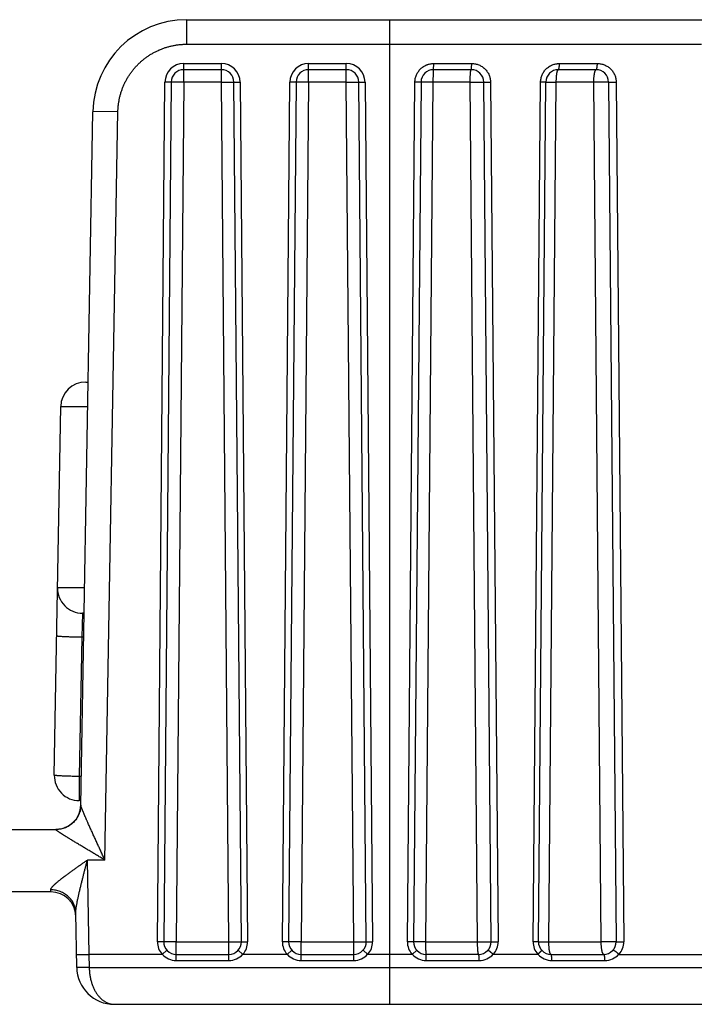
# Model space of a CAD drawing. Header units: inches. Extents: x 0 to 22, y 0 to 17.
# Tile 10 of 42: x 8.859 to 9.399, y 4.153 to 4.941. Entities that reach past the tile are written whole.
import ezdxf

# ---------------------------------------------------------------- set-up
doc = ezdxf.new("R2010")
doc.units = ezdxf.units.IN
doc.header["$LTSCALE"] = 1.21
doc.header["$MEASUREMENT"] = 0
doc.layers.get('0').update_dxf_attribs({"linetype": 'CONTINUOUS'})

msp = doc.modelspace()

# ---------------------------------------------------------------- linework, layer by layer
at = {"color": 7, "linetype": 'CONTINUOUS'}
for p, q in [((8.993, 4.94087), (8.993, 4.92122)), ((8.993, 4.94087), (13.40354, 4.94087)), ((9.15574, 4.15287), (9.15574, 4.94087)), ((8.993, 4.92122), (9.40513, 4.92122)), ((8.99065, 4.89096), (8.99065, 4.90579)), ((8.99065, 4.90579), (9.02083, 4.90579)), ((9.02083, 4.89096), (9.02083, 4.90579)), ((9.09065, 4.89096), (9.09065, 4.90579)), ((9.09065, 4.90579), (9.12083, 4.90579)), ((9.12083, 4.89096), (9.12083, 4.90579)), ((9.19065, 4.90087), (9.19087, 4.90579)), ((9.19087, 4.90579), (9.22123, 4.90579)), ((9.29149, 4.90579), (9.32185, 4.90579)), ((9.02083, 4.90087), (8.99065, 4.90087)), ((9.12083, 4.90087), (9.09065, 4.90087)), ((9.22083, 4.90087), (9.19065, 4.90087)), ((9.32083, 4.90087), (9.29065, 4.90087)), ((8.96965, 4.20292), (8.97565, 4.89092)), ((8.98065, 4.89096), (8.97465, 4.20296)), ((8.98065, 4.89096), (8.97565, 4.89092)), ((8.99065, 4.89096), (8.98065, 4.89096)), ((8.99065, 4.89096), (8.98465, 4.20296)), ((9.02083, 4.89096), (8.99065, 4.89096)), ((9.02683, 4.20296), (9.02083, 4.89096)), ((9.02083, 4.89096), (9.03083, 4.89096)), ((9.03683, 4.20296), (9.03083, 4.89096)), ((9.03083, 4.89096), (9.03583, 4.89092)), ((9.03583, 4.89092), (9.04183, 4.20292)), ((9.06965, 4.20292), (9.07565, 4.89092)), ((9.08065, 4.89096), (9.07465, 4.20296)), ((9.08065, 4.89096), (9.07565, 4.89092)), ((9.09065, 4.89096), (9.08065, 4.89096)), ((9.09065, 4.89096), (9.08465, 4.20296)), ((9.12083, 4.89096), (9.09065, 4.89096)), ((9.12683, 4.20296), (9.12083, 4.89096)), ((9.12083, 4.89096), (9.13083, 4.89096)), ((9.13683, 4.20296), (9.13083, 4.89096)), ((9.13083, 4.89096), (9.13583, 4.89092)), ((9.13583, 4.89092), (9.14183, 4.20292)), ((9.16974, 4.20292), (9.17578, 4.89092)), ((9.18065, 4.89096), (9.17465, 4.20296)), ((9.18065, 4.89096), (9.17578, 4.89092)), ((9.19021, 4.89096), (9.18065, 4.89096)), ((9.19021, 4.89096), (9.18428, 4.20296)), ((9.22001, 4.89096), (9.19021, 4.89096)), ((9.22001, 4.89096), (9.23083, 4.89096)), ((9.22593, 4.20296), (9.22001, 4.89096)), ((9.23683, 4.20296), (9.23083, 4.89096)), ((9.23083, 4.89096), (9.23632, 4.89092)), ((9.23632, 4.89092), (9.24237, 4.20292)), ((9.27036, 4.20292), (9.2764, 4.89092)), ((9.27465, 4.20296), (9.28065, 4.89096)), ((9.28065, 4.89096), (9.2764, 4.89092)), ((9.28065, 4.89096), (9.28895, 4.89096)), ((9.28301, 4.20296), (9.28895, 4.89096)), ((9.31875, 4.89096), (9.28895, 4.89096)), ((9.31875, 4.89096), (9.32466, 4.20296)), ((9.33083, 4.89096), (9.31875, 4.89096)), ((9.33083, 4.89096), (9.33683, 4.20296)), ((9.33083, 4.89096), (9.33694, 4.89092)), ((9.33694, 4.89092), (9.343, 4.20292)), ((8.90832, 4.31233), (8.91801, 4.86718)), ((8.93801, 4.86731), (8.91801, 4.86718)), ((8.92755, 4.26831), (8.93801, 4.86731)), ((8.91219, 4.65087), (8.91423, 4.65087)), ((8.88705, 4.33622), (8.8922, 4.63122)), ((8.8922, 4.63122), (8.91389, 4.63122)), ((8.91136, 4.48622), (8.88966, 4.48622)), ((8.90966, 4.46587), (8.90899, 4.44658)), ((8.911, 4.46587), (8.90966, 4.46587)), ((8.90899, 4.44658), (8.90704, 4.33518)), ((8.91067, 4.44658), (8.90899, 4.44658)), ((8.90704, 4.33518), (8.90704, 4.31587)), ((8.90872, 4.33518), (8.90704, 4.33518)), ((8.90838, 4.31587), (8.90704, 4.31587)), ((8.33185, 4.29287), (8.88833, 4.29287)), ((8.88833, 4.29276), (8.88833, 4.29287)), ((8.91485, 4.19287), (8.91353, 4.26831)), ((8.92755, 4.26831), (8.91353, 4.26831)), ((8.88431, 4.24287), (8.33185, 4.24287)), ((8.88431, 4.24287), (8.88426, 4.24445)), ((8.90502, 4.18235), (8.90426, 4.22608)), ((8.97465, 4.20296), (8.96965, 4.20292)), ((8.98465, 4.20296), (8.97465, 4.20296)), ((8.98465, 4.18796), (8.98465, 4.20296)), ((8.98465, 4.20296), (9.02683, 4.20296)), ((9.02683, 4.18796), (9.02683, 4.20296)), ((9.02683, 4.20296), (9.03683, 4.20296)), ((9.03683, 4.20296), (9.04183, 4.20292)), ((9.07465, 4.20296), (9.06965, 4.20292)), ((9.08465, 4.20296), (9.07465, 4.20296)), ((9.08465, 4.18796), (9.08465, 4.20296)), ((9.08465, 4.20296), (9.12683, 4.20296)), ((9.12683, 4.18796), (9.12683, 4.20296)), ((9.12683, 4.20296), (9.13683, 4.20296)), ((9.13683, 4.20296), (9.14183, 4.20292)), ((9.17465, 4.20296), (9.16974, 4.20292)), ((9.18428, 4.20296), (9.17465, 4.20296)), ((9.18428, 4.20296), (9.22593, 4.20296)), ((9.22593, 4.20296), (9.23683, 4.20296)), ((9.23683, 4.20296), (9.24237, 4.20292)), ((9.27465, 4.20296), (9.27036, 4.20292)), ((9.27465, 4.20296), (9.28301, 4.20296)), ((9.28301, 4.20296), (9.32466, 4.20296)), ((9.33683, 4.20296), (9.32466, 4.20296)), ((9.33683, 4.20296), (9.343, 4.20292)), ((8.90484, 4.1927), (8.91485, 4.19287)), ((8.91484, 4.19287), (8.91502, 4.18235)), ((8.97339, 4.19287), (8.91485, 4.19287)), ((8.97719, 4.19621), (8.97355, 4.19287)), ((8.98465, 4.19287), (9.02683, 4.19287)), ((9.03428, 4.19621), (9.03809, 4.19287)), ((9.07339, 4.19287), (9.03809, 4.19287)), ((9.07719, 4.19621), (9.07355, 4.19287)), ((9.08465, 4.19287), (9.12683, 4.19287)), ((9.13428, 4.19621), (9.13809, 4.19287)), ((9.1735, 4.19287), (9.13809, 4.19287)), ((9.17719, 4.19621), (9.17366, 4.19287)), ((9.22683, 4.19287), (9.18465, 4.19287)), ((9.18483, 4.18796), (9.18465, 4.19287)), ((9.27413, 4.19287), (9.23861, 4.19287)), ((9.28465, 4.19287), (9.32683, 4.19287)), ((9.33923, 4.19287), (9.5651, 4.19287)), ((8.98465, 4.18796), (9.02683, 4.18796)), ((9.08465, 4.18796), (9.12683, 4.18796)), ((9.18483, 4.18796), (9.22728, 4.18796)), ((9.28546, 4.18796), (9.32791, 4.18796)), ((8.91502, 4.18235), (8.90502, 4.18235)), ((8.91502, 4.18235), (13.40554, 4.18235)), ((8.93502, 4.15287), (13.40554, 4.15287))]:
    msp.add_line(p, q, dxfattribs=at)
for centre, radius, start, end in [((8.993, 4.86587), 0.075, 89.99208, 179), ((8.99065, 4.89079), 0.015, 89.99988, 179.49965), ((9.02083, 4.89079), 0.015, 0.49989, 89.99965), ((9.09065, 4.89079), 0.015, 89.99988, 179.49965), ((9.12083, 4.89079), 0.015, 0.49989, 89.99965), ((8.99065, 4.89087), 0.01, 90, 179.5), ((9.02083, 4.89087), 0.01, 0.5, 90), ((9.09065, 4.89087), 0.01, 90, 179.5), ((9.12083, 4.89087), 0.01, 0.5, 90), ((9.19065, 4.89087), 0.01, 90, 179.5), ((9.22083, 4.89087), 0.01, 0.5, 90), ((9.29065, 4.89087), 0.01, 90, 179.5), ((9.32083, 4.89087), 0.01, 0.5, 90), ((8.91219, 4.63087), 0.02, 90, 179), ((8.90966, 4.48587), 0.02, 179, 270), ((8.90704, 4.33587), 0.02, 179, 270), ((8.88833, 4.31287), 0.02, 270, 358.42893), ((8.88431, 4.22287), 0.02, 1.38819, 90), ((8.98465, 4.20279), 0.015, 179.50046, 221.36357), ((8.98465, 4.20287), 0.01, 179.5, 270), ((9.02683, 4.20287), 0.01, 270, 0.5), ((9.02683, 4.20279), 0.015, 318.63609, 0.49882), ((9.08465, 4.20279), 0.015, 179.50046, 221.36357), ((9.08465, 4.20287), 0.01, 179.5, 270), ((9.12683, 4.20287), 0.01, 270, 0.5), ((9.12683, 4.20279), 0.015, 318.63609, 0.49882), ((9.18468, 4.20279), 0.01495, 179.52553, 221.58253), ((9.18465, 4.20287), 0.01, 179.5, 270), ((9.22683, 4.20287), 0.01, 270, 0.5), ((9.22743, 4.20279), 0.01495, 318.41776, 0.47497), ((9.28531, 4.20279), 0.01494, 179.52407, 221.5857), ((9.28465, 4.20287), 0.01, 179.5, 270), ((9.32683, 4.20287), 0.01, 270, 0.5), ((9.32805, 4.20279), 0.01495, 318.4183, 0.47584), ((8.98465, 4.20296), 0.015, 222.25974, 270.0004), ((9.02683, 4.20296), 0.015, 270.00214, 317.73908), ((9.08465, 4.20296), 0.015, 222.25974, 270.0004), ((9.12683, 4.20296), 0.015, 270.00214, 317.73908), ((9.18482, 4.2031), 0.01514, 222.49667, 270.04154), ((9.22729, 4.2031), 0.01514, 269.96079, 317.50392), ((9.28545, 4.2031), 0.01514, 222.4972, 270.04006), ((9.32792, 4.2031), 0.01514, 269.95845, 317.50433), ((8.93502, 4.18287), 0.03, 181, 270)]:
    msp.add_arc(centre, radius, start, end, dxfattribs=at)
for points, knots in [([(8.93801, 4.86731), (8.93802, 4.86776), (8.93804, 4.86864), (8.93812, 4.86997), (8.93823, 4.8713), (8.93837, 4.87263), (8.93854, 4.87395), (8.93881, 4.87571), (8.93923, 4.87789), (8.93985, 4.88048), (8.94061, 4.88304), (8.94148, 4.88556), (8.94248, 4.88803), (8.9436, 4.89045), (8.94483, 4.89282), (8.94617, 4.89512), (8.94763, 4.89735), (8.94919, 4.89952), (8.95085, 4.9016), (8.95262, 4.9036), (8.95448, 4.90551), (8.95642, 4.90733), (8.95846, 4.90905), (8.96057, 4.91068), (8.96277, 4.9122), (8.96503, 4.91361), (8.96736, 4.91491), (8.96975, 4.91609), (8.97219, 4.91716), (8.97468, 4.91811), (8.97722, 4.91893), (8.97979, 4.91964), (8.98239, 4.92021), (8.98502, 4.92066), (8.98723, 4.92093), (8.989, 4.92108), (8.99033, 4.92116), (8.99166, 4.92121), (8.99255, 4.92122), (8.993, 4.92122)], [0, 0, 0, 0, 0.015625, 0.03125, 0.046874, 0.062499, 0.078124, 0.093749, 0.124996, 0.156244, 0.187491, 0.218739, 0.249987, 0.281235, 0.312483, 0.343732, 0.37498, 0.406229, 0.437478, 0.468728, 0.499977, 0.531227, 0.562477, 0.593727, 0.624978, 0.656228, 0.687479, 0.71873, 0.749981, 0.781233, 0.812484, 0.843736, 0.874988, 0.90624, 0.937491, 0.953119, 0.968746, 0.984373, 1, 1, 1, 1]), ([(9.17578, 4.89092), (9.17578, 4.89141), (9.17584, 4.89239), (9.17607, 4.89384), (9.17644, 4.89526), (9.17695, 4.89664), (9.17759, 4.89797), (9.17836, 4.89922), (9.1791, 4.9002), (9.17974, 4.90093), (9.18043, 4.90164), (9.18134, 4.90245), (9.18253, 4.90332), (9.1838, 4.90407), (9.18491, 4.90458), (9.18582, 4.90493), (9.18676, 4.90523), (9.18795, 4.90553), (9.18916, 4.9057), (9.19013, 4.90578), (9.19062, 4.90579), (9.19087, 4.90579)], [0, 0, 0, 0, 0.062502, 0.125007, 0.187513, 0.250022, 0.312532, 0.375042, 0.437552, 0.468816, 0.50008, 0.562586, 0.625089, 0.687587, 0.750079, 0.781331, 0.812581, 0.875057, 0.937524, 0.968764, 1, 1, 1, 1]), ([(9.22083, 4.90087), (9.22083, 4.90087), (9.22084, 4.90088), (9.22085, 4.90088), (9.22086, 4.90089), (9.22087, 4.9009), (9.22088, 4.90091), (9.22089, 4.90094), (9.22091, 4.90097), (9.22092, 4.90102), (9.22094, 4.90109), (9.22096, 4.90116), (9.22098, 4.90125), (9.221, 4.90135), (9.22101, 4.90146), (9.22103, 4.90157), (9.22105, 4.90175), (9.22108, 4.902), (9.22111, 4.90232), (9.22114, 4.90268), (9.22116, 4.90306), (9.22118, 4.90347), (9.2212, 4.90406), (9.22122, 4.90484), (9.22123, 4.90547), (9.22123, 4.90579)], [0, 0, 0, 0, 0.001991, 0.00415, 0.006611, 0.009465, 0.01277, 0.016562, 0.025688, 0.03695, 0.050386, 0.066, 0.08378, 0.103698, 0.125719, 0.149801, 0.175891, 0.233866, 0.299129, 0.371086, 0.449075, 0.532373, 0.620204, 0.806156, 1, 1, 1, 1]), ([(9.22123, 4.90579), (9.22172, 4.90579), (9.2227, 4.90574), (9.22415, 4.90553), (9.22558, 4.90518), (9.22696, 4.90469), (9.22829, 4.90407), (9.22956, 4.90332), (9.23055, 4.9026), (9.2313, 4.90197), (9.23201, 4.9013), (9.23284, 4.9004), (9.23373, 4.89923), (9.2345, 4.89798), (9.23504, 4.89687), (9.2354, 4.89596), (9.23572, 4.89503), (9.23603, 4.89385), (9.23622, 4.89263), (9.2363, 4.89165), (9.23632, 4.89116), (9.23632, 4.89092)], [0, 0, 0, 0, 0.062447, 0.12488, 0.187303, 0.249721, 0.312139, 0.374563, 0.436999, 0.468232, 0.49947, 0.561943, 0.62444, 0.686964, 0.749516, 0.780811, 0.812113, 0.874716, 0.93734, 0.968668, 1, 1, 1, 1]), ([(9.2764, 4.89092), (9.2764, 4.89141), (9.27646, 4.8924), (9.27669, 4.89386), (9.27706, 4.89529), (9.27758, 4.89667), (9.27823, 4.898), (9.279, 4.89926), (9.27989, 4.90043), (9.2809, 4.90151), (9.282, 4.90248), (9.28299, 4.9032), (9.28382, 4.90372), (9.28446, 4.90407), (9.28512, 4.90439), (9.28601, 4.90478), (9.28717, 4.90518), (9.28835, 4.90547), (9.28931, 4.90564), (9.29027, 4.90575), (9.291, 4.90579), (9.29149, 4.90579)], [0, 0, 0, 0, 0.062852, 0.125704, 0.188544, 0.251357, 0.31413, 0.376851, 0.439509, 0.502095, 0.564603, 0.627028, 0.658217, 0.689386, 0.720534, 0.751662, 0.81384, 0.875946, 0.906984, 0.938007, 1, 1, 1, 1]), ([(9.29065, 4.90087), (9.29067, 4.90087), (9.29069, 4.90088), (9.29074, 4.9009), (9.29078, 4.90093), (9.29082, 4.90097), (9.29086, 4.90102), (9.29089, 4.90109), (9.29093, 4.90116), (9.29097, 4.90125), (9.29101, 4.90135), (9.29104, 4.90146), (9.29108, 4.90157), (9.29113, 4.90175), (9.29118, 4.902), (9.29124, 4.90232), (9.2913, 4.90267), (9.29134, 4.90306), (9.29139, 4.90347), (9.29142, 4.90391), (9.29145, 4.90436), (9.29148, 4.90499), (9.29149, 4.90547), (9.29149, 4.90579)], [0, 0, 0, 0, 0.008031, 0.016683, 0.026453, 0.037684, 0.05059, 0.0653, 0.081887, 0.100387, 0.12081, 0.143148, 0.167378, 0.193468, 0.251045, 0.315458, 0.38618, 0.462607, 0.544069, 0.629837, 0.719139, 0.811164, 1, 1, 1, 1]), ([(9.32083, 4.90087), (9.32084, 4.90087), (9.32088, 4.90088), (9.32093, 4.9009), (9.32098, 4.90093), (9.32103, 4.90097), (9.32107, 4.90102), (9.32112, 4.90109), (9.32117, 4.90116), (9.32122, 4.90125), (9.32126, 4.90135), (9.3213, 4.90146), (9.32135, 4.90157), (9.32141, 4.90175), (9.32147, 4.902), (9.32155, 4.90232), (9.32161, 4.90267), (9.32167, 4.90306), (9.32172, 4.90347), (9.32177, 4.90391), (9.3218, 4.90436), (9.32184, 4.90499), (9.32185, 4.90547), (9.32185, 4.90579)], [0, 0, 0, 0, 0.009655, 0.019811, 0.030895, 0.043234, 0.057054, 0.072505, 0.08968, 0.108635, 0.129395, 0.151966, 0.176335, 0.202479, 0.259937, 0.32397, 0.394092, 0.469731, 0.550246, 0.634938, 0.723059, 0.813824, 1, 1, 1, 1]), ([(9.32185, 4.90579), (9.32233, 4.90579), (9.3233, 4.90574), (9.32475, 4.90553), (9.32616, 4.90519), (9.32754, 4.90471), (9.32887, 4.90409), (9.33013, 4.90336), (9.33112, 4.90264), (9.33187, 4.90202), (9.33258, 4.90135), (9.33342, 4.90045), (9.33432, 4.89928), (9.33509, 4.89803), (9.33564, 4.89692), (9.336, 4.89601), (9.33633, 4.89507), (9.33664, 4.89387), (9.33684, 4.89265), (9.33692, 4.89166), (9.33694, 4.89117), (9.33694, 4.89092)], [0, 0, 0, 0, 0.061964, 0.123907, 0.185855, 0.247833, 0.309867, 0.371981, 0.434197, 0.465358, 0.496551, 0.55902, 0.621632, 0.684388, 0.747285, 0.778792, 0.81033, 0.873468, 0.936694, 0.968342, 1, 1, 1, 1]), ([(9.19065, 4.90087), (9.19065, 4.90087), (9.19065, 4.90087), (9.19064, 4.90087), (9.19064, 4.90087), (9.19063, 4.90086), (9.19062, 4.90085), (9.19061, 4.90083), (9.1906, 4.9008), (9.19059, 4.90077), (9.19058, 4.90073), (9.19057, 4.90068), (9.19056, 4.90063), (9.19054, 4.90055), (9.19052, 4.90044), (9.1905, 4.90029), (9.19048, 4.90011), (9.19046, 4.89992), (9.19045, 4.8997), (9.19043, 4.89946), (9.1904, 4.8991), (9.19037, 4.8986), (9.19034, 4.89795), (9.19031, 4.89724), (9.19029, 4.89646), (9.19026, 4.89563), (9.19025, 4.89475), (9.19023, 4.89384), (9.19022, 4.89257), (9.19021, 4.89161), (9.19021, 4.89096)], [0, 0, 0, 0, 0.000544, 0.001127, 0.001783, 0.002534, 0.004376, 0.006727, 0.009621, 0.013073, 0.017091, 0.021679, 0.02684, 0.032573, 0.045749, 0.061188, 0.078861, 0.098732, 0.120756, 0.144883, 0.171057, 0.2293, 0.294939, 0.367355, 0.445862, 0.529718, 0.618125, 0.710245, 0.805202, 1, 1, 1, 1]), ([(9.22001, 4.89096), (9.22001, 4.89161), (9.22002, 4.89257), (9.22004, 4.89384), (9.22007, 4.89475), (9.2201, 4.89563), (9.22014, 4.89646), (9.22019, 4.89724), (9.22025, 4.89795), (9.2203, 4.89861), (9.22036, 4.8991), (9.22041, 4.89946), (9.22044, 4.8997), (9.22048, 4.89992), (9.22051, 4.90012), (9.22055, 4.90029), (9.22059, 4.90044), (9.22062, 4.90057), (9.22066, 4.90067), (9.22069, 4.90073), (9.22071, 4.90077), (9.22072, 4.9008), (9.22074, 4.90083), (9.22076, 4.90085), (9.22078, 4.90086), (9.2208, 4.90087), (9.22082, 4.90087), (9.22083, 4.90087)], [0, 0, 0, 0, 0.193348, 0.287611, 0.379072, 0.466867, 0.55017, 0.628195, 0.700214, 0.765554, 0.823615, 0.84975, 0.873875, 0.89594, 0.915901, 0.933722, 0.949376, 0.962849, 0.974148, 0.978994, 0.983314, 0.987124, 0.990447, 0.993321, 0.995803, 0.997985, 1, 1, 1, 1]), ([(9.28895, 4.89096), (9.28896, 4.89129), (9.28896, 4.89193), (9.28899, 4.89289), (9.28903, 4.89384), (9.28908, 4.89475), (9.28916, 4.89563), (9.28924, 4.89646), (9.28934, 4.89724), (9.28945, 4.89796), (9.28955, 4.89851), (9.28964, 4.89892), (9.28971, 4.8992), (9.28978, 4.89946), (9.28985, 4.8997), (9.28993, 4.89992), (9.29, 4.90012), (9.29007, 4.90027), (9.29012, 4.90037), (9.29017, 4.90047), (9.29024, 4.90057), (9.29032, 4.90068), (9.2904, 4.90077), (9.29048, 4.90083), (9.29055, 4.90086), (9.29061, 4.90087), (9.29064, 4.90087), (9.29065, 4.90087)], [0, 0, 0, 0, 0.094613, 0.188272, 0.280113, 0.369289, 0.454983, 0.536414, 0.612848, 0.683606, 0.748078, 0.777789, 0.805736, 0.83187, 0.856148, 0.878536, 0.899011, 0.917567, 0.926128, 0.934215, 0.948988, 0.961961, 0.973265, 0.983115, 0.991855, 0.995968, 1, 1, 1, 1]), ([(9.32083, 4.90087), (9.32079, 4.90087), (9.32072, 4.90087), (9.32062, 4.90083), (9.32052, 4.90077), (9.32042, 4.90068), (9.32032, 4.90058), (9.32022, 4.90045), (9.32012, 4.90029), (9.32003, 4.90012), (9.31994, 4.89992), (9.31985, 4.8997), (9.31976, 4.89946), (9.31967, 4.8992), (9.31959, 4.89892), (9.31948, 4.89851), (9.31935, 4.89796), (9.31922, 4.89724), (9.3191, 4.89646), (9.31899, 4.89563), (9.31891, 4.89475), (9.31884, 4.89384), (9.31879, 4.89289), (9.31876, 4.89193), (9.31875, 4.89129), (9.31875, 4.89096)], [0, 0, 0, 0, 0.009766, 0.020028, 0.031211, 0.043641, 0.057543, 0.07307, 0.090315, 0.109335, 0.130155, 0.152781, 0.177201, 0.203391, 0.231316, 0.260932, 0.325019, 0.395168, 0.470802, 0.551273, 0.635875, 0.723854, 0.814417, 0.906746, 1, 1, 1, 1]), ([(8.90899, 4.44657), (8.90833, 4.44658), (8.90703, 4.44661), (8.9051, 4.44665), (8.9032, 4.4467), (8.90136, 4.44676), (8.89959, 4.44682), (8.89791, 4.44688), (8.89634, 4.44695), (8.89489, 4.44702), (8.89358, 4.44709), (8.89257, 4.44716), (8.89185, 4.44721), (8.89136, 4.44725), (8.89092, 4.44729), (8.89052, 4.44732), (8.89017, 4.44736), (8.88991, 4.44739), (8.88972, 4.44742), (8.88959, 4.44744), (8.88948, 4.44746), (8.88938, 4.44748), (8.88929, 4.44749), (8.88921, 4.44751), (8.88914, 4.44753), (8.88909, 4.44755), (8.88905, 4.44756), (8.88903, 4.44758), (8.88902, 4.44758), (8.889, 4.44759), (8.889, 4.4476), (8.88899, 4.44761), (8.88899, 4.44762), (8.88899, 4.44762)], [0, 0, 0, 0, 0.097747, 0.194559, 0.289504, 0.381668, 0.470164, 0.554142, 0.632792, 0.705361, 0.77115, 0.82953, 0.855765, 0.879944, 0.902011, 0.921915, 0.939609, 0.955053, 0.961921, 0.968216, 0.973934, 0.979073, 0.983633, 0.987613, 0.991015, 0.993844, 0.99611, 0.997039, 0.997838, 0.998515, 0.999084, 0.999566, 1, 1, 1, 1]), ([(8.90704, 4.33518), (8.90639, 4.33519), (8.90509, 4.33521), (8.90315, 4.33526), (8.90126, 4.33531), (8.89941, 4.33536), (8.89764, 4.33542), (8.89597, 4.33549), (8.89439, 4.33555), (8.89294, 4.33562), (8.89163, 4.3357), (8.89063, 4.33576), (8.8899, 4.33581), (8.88942, 4.33585), (8.88898, 4.33589), (8.88858, 4.33593), (8.88823, 4.33597), (8.88796, 4.336), (8.88777, 4.33602), (8.88765, 4.33604), (8.88753, 4.33606), (8.88743, 4.33608), (8.88734, 4.3361), (8.88727, 4.33612), (8.8872, 4.33613), (8.88715, 4.33615), (8.88711, 4.33617), (8.88708, 4.33618), (8.88707, 4.33619), (8.88706, 4.3362), (8.88705, 4.33621), (8.88705, 4.33621), (8.88705, 4.33622), (8.88705, 4.33622)], [0, 0, 0, 0, 0.097747, 0.194559, 0.289504, 0.381668, 0.470164, 0.554142, 0.632792, 0.705361, 0.77115, 0.82953, 0.855765, 0.879944, 0.902011, 0.921915, 0.939609, 0.955053, 0.961921, 0.968216, 0.973934, 0.979073, 0.983633, 0.987613, 0.991015, 0.993844, 0.99611, 0.997039, 0.997838, 0.998515, 0.999084, 0.999566, 1, 1, 1, 1]), ([(8.90832, 4.3123), (8.90832, 4.31197), (8.90829, 4.31133), (8.9082, 4.31037), (8.90806, 4.30941), (8.90782, 4.30815), (8.9074, 4.30659), (8.90683, 4.30508), (8.90629, 4.30391), (8.90585, 4.30306), (8.90536, 4.30222), (8.90465, 4.30114), (8.90367, 4.29986), (8.90235, 4.29844), (8.9009, 4.29715), (8.8996, 4.2962), (8.8985, 4.29552), (8.89765, 4.29505), (8.89678, 4.29462), (8.8956, 4.29411), (8.89407, 4.29357), (8.8925, 4.29318), (8.89123, 4.29297), (8.89026, 4.29285), (8.8893, 4.29278), (8.88865, 4.29276), (8.88833, 4.29276)], [0, 0, 0, 0, 0.031186, 0.062373, 0.093561, 0.124751, 0.18712, 0.249505, 0.280713, 0.311926, 0.343146, 0.374371, 0.436821, 0.499298, 0.561801, 0.624331, 0.655615, 0.686904, 0.7182, 0.7495, 0.812098, 0.87471, 0.90603, 0.937352, 0.968676, 1, 1, 1, 1]), ([(8.92755, 4.26831), (8.92707, 4.26936), (8.92611, 4.27146), (8.92467, 4.27459), (8.92324, 4.27773), (8.92181, 4.28084), (8.92063, 4.28343), (8.91969, 4.2855), (8.91899, 4.28704), (8.91829, 4.28857), (8.9176, 4.29009), (8.91691, 4.29161), (8.91623, 4.29311), (8.91556, 4.2946), (8.91489, 4.29608), (8.91424, 4.29755), (8.9137, 4.29876), (8.91328, 4.29972), (8.91296, 4.30043), (8.91265, 4.30113), (8.91235, 4.30183), (8.91205, 4.30252), (8.91175, 4.3032), (8.91146, 4.30388), (8.91117, 4.30454), (8.9109, 4.30519), (8.91054, 4.30604), (8.9102, 4.30687), (8.90987, 4.30767), (8.90963, 4.30825), (8.90942, 4.30881), (8.90921, 4.30934), (8.90902, 4.30985), (8.90885, 4.31032), (8.9087, 4.31076), (8.90857, 4.31117), (8.90848, 4.31148), (8.90842, 4.3117), (8.90838, 4.31186), (8.90836, 4.31199), (8.90834, 4.31212), (8.90832, 4.31223), (8.90832, 4.31229), (8.90832, 4.31233)], [0, 0, 0, 0, 0.071976, 0.143839, 0.215508, 0.286895, 0.357897, 0.393216, 0.428391, 0.463402, 0.498225, 0.532835, 0.567201, 0.601288, 0.635053, 0.668447, 0.70141, 0.717707, 0.733866, 0.749878, 0.765728, 0.7814, 0.796878, 0.812143, 0.827175, 0.841947, 0.856432, 0.884411, 0.897826, 0.910796, 0.923267, 0.935176, 0.94645, 0.95701, 0.966766, 0.975617, 0.983465, 0.986976, 0.990198, 0.993121, 0.995733, 0.998027, 1, 1, 1, 1]), ([(8.92755, 4.26831), (8.92656, 4.2689), (8.92458, 4.27009), (8.92211, 4.27157), (8.92014, 4.27275), (8.91867, 4.27364), (8.91719, 4.27452), (8.91573, 4.2754), (8.91426, 4.27628), (8.91281, 4.27715), (8.91136, 4.27802), (8.90944, 4.27917), (8.90707, 4.2806), (8.90472, 4.28202), (8.90287, 4.28314), (8.9015, 4.28397), (8.90016, 4.28479), (8.89906, 4.28547), (8.89819, 4.286), (8.89755, 4.2864), (8.89692, 4.28679), (8.89629, 4.28718), (8.89568, 4.28756), (8.89508, 4.28794), (8.89449, 4.28831), (8.89391, 4.28867), (8.89335, 4.28903), (8.89281, 4.28938), (8.89228, 4.28972), (8.89178, 4.29005), (8.89129, 4.29038), (8.89084, 4.29068), (8.8904, 4.29098), (8.89, 4.29126), (8.88964, 4.29152), (8.88936, 4.29173), (8.88915, 4.29189), (8.88901, 4.292), (8.88889, 4.29211), (8.88877, 4.29221), (8.88867, 4.2923), (8.88858, 4.29239), (8.8885, 4.29247), (8.88844, 4.29254), (8.88839, 4.2926), (8.88836, 4.29266), (8.88834, 4.29269), (8.88833, 4.29273), (8.88832, 4.29275), (8.88833, 4.29276)], [0, 0, 0, 0, 0.074768, 0.149409, 0.186649, 0.223816, 0.260895, 0.29787, 0.334723, 0.371434, 0.407982, 0.444342, 0.516388, 0.587303, 0.622226, 0.65672, 0.690716, 0.724128, 0.740587, 0.75686, 0.772929, 0.788778, 0.804389, 0.819736, 0.83479, 0.849526, 0.863913, 0.877912, 0.891476, 0.904563, 0.917124, 0.92909, 0.940401, 0.950985, 0.960759, 0.96964, 0.973719, 0.977543, 0.9811, 0.984378, 0.987369, 0.990068, 0.992465, 0.994555, 0.996339, 0.997824, 0.998461, 0.999031, 1, 1, 1, 1]), ([(8.88426, 4.24445), (8.88426, 4.24453), (8.88427, 4.24466), (8.8843, 4.24483), (8.88434, 4.24497), (8.88438, 4.2451), (8.88445, 4.2453), (8.88457, 4.24555), (8.88474, 4.24585), (8.88491, 4.24611), (8.88506, 4.24632), (8.88518, 4.24648), (8.88531, 4.24665), (8.88545, 4.24682), (8.88559, 4.24699), (8.88579, 4.24722), (8.88605, 4.24751), (8.88632, 4.2478), (8.88655, 4.24803), (8.88679, 4.24828), (8.8871, 4.24858), (8.88742, 4.24888), (8.88768, 4.24912), (8.88795, 4.24937), (8.88829, 4.24968), (8.88871, 4.25005), (8.88915, 4.25043), (8.88959, 4.25081), (8.89019, 4.25131), (8.89097, 4.25195), (8.89176, 4.25259), (8.89241, 4.2531), (8.8929, 4.25348), (8.8934, 4.25387), (8.8939, 4.25426), (8.89441, 4.25464), (8.89492, 4.25503), (8.89543, 4.25542), (8.89613, 4.25594), (8.897, 4.25659), (8.89806, 4.25737), (8.89913, 4.25815), (8.90057, 4.25919), (8.90239, 4.2605), (8.90459, 4.26206), (8.90681, 4.26362), (8.90904, 4.26519), (8.91128, 4.26675), (8.91278, 4.26779), (8.91353, 4.26831)], [0, 0, 0, 0, 0.006511, 0.00998, 0.013608, 0.017405, 0.021375, 0.02985, 0.039042, 0.048925, 0.054114, 0.059457, 0.064953, 0.070599, 0.076389, 0.082317, 0.094551, 0.107247, 0.113759, 0.120378, 0.133912, 0.147804, 0.154872, 0.162015, 0.176521, 0.191305, 0.20634, 0.221598, 0.237062, 0.26855, 0.300691, 0.316972, 0.33338, 0.349907, 0.366544, 0.383284, 0.400117, 0.417038, 0.43404, 0.468271, 0.502767, 0.537495, 0.572424, 0.642788, 0.713681, 0.784962, 0.85651, 0.928222, 1, 1, 1, 1]), ([(8.90426, 4.22606), (8.90426, 4.22624), (8.90426, 4.2266), (8.90428, 4.22715), (8.90432, 4.22772), (8.90437, 4.2283), (8.90444, 4.2289), (8.90454, 4.22971), (8.90469, 4.23075), (8.90489, 4.232), (8.90512, 4.23328), (8.90536, 4.23458), (8.90562, 4.23588), (8.9059, 4.23719), (8.90618, 4.23852), (8.90647, 4.23984), (8.90688, 4.24163), (8.9074, 4.24386), (8.90804, 4.24656), (8.9087, 4.24926), (8.90937, 4.25197), (8.91005, 4.25469), (8.91074, 4.25741), (8.91143, 4.26013), (8.91213, 4.26286), (8.91283, 4.26559), (8.91329, 4.2674), (8.91353, 4.26831)], [0, 0, 0, 0, 0.012286, 0.025065, 0.038255, 0.051793, 0.065628, 0.079719, 0.108527, 0.138002, 0.167998, 0.198402, 0.229138, 0.260146, 0.291379, 0.3228, 0.354382, 0.417937, 0.481899, 0.546169, 0.610671, 0.675348, 0.740156, 0.805056, 0.870015, 0.935006, 1, 1, 1, 1]), ([(8.90426, 4.22608), (8.90425, 4.22668), (8.90416, 4.2279), (8.90385, 4.22969), (8.90335, 4.23145), (8.90267, 4.23316), (8.90182, 4.2348), (8.9008, 4.23635), (8.89962, 4.2378), (8.8983, 4.23913), (8.89685, 4.24034), (8.89528, 4.24141), (8.89361, 4.24233), (8.89185, 4.2431), (8.89001, 4.2437), (8.88813, 4.24414), (8.88621, 4.2444), (8.88491, 4.24445), (8.88426, 4.24445)], [0, 0, 0, 0, 0.060478, 0.121035, 0.181747, 0.242683, 0.303902, 0.365453, 0.427372, 0.48968, 0.552382, 0.615471, 0.678922, 0.742701, 0.80676, 0.87104, 0.935477, 1, 1, 1, 1]), ([(9.18428, 4.20296), (9.18428, 4.20231), (9.18428, 4.20133), (9.1843, 4.20005), (9.18431, 4.19912), (9.18432, 4.19823), (9.18434, 4.19738), (9.18436, 4.19659), (9.18439, 4.19586), (9.18441, 4.19519), (9.18444, 4.19461), (9.18447, 4.19416), (9.18449, 4.19385), (9.18451, 4.19365), (9.18452, 4.19347), (9.18454, 4.19332), (9.18455, 4.1932), (9.18457, 4.19312), (9.18458, 4.19307), (9.18458, 4.19303), (9.18459, 4.19299), (9.1846, 4.19295), (9.18461, 4.19293), (9.18462, 4.1929), (9.18463, 4.19289), (9.18463, 4.19288), (9.18464, 4.19288), (9.18464, 4.19288), (9.18465, 4.19287), (9.18465, 4.19287)], [0, 0, 0, 0, 0.194085, 0.288893, 0.380975, 0.469436, 0.553418, 0.632103, 0.704729, 0.770592, 0.829053, 0.87955, 0.901658, 0.921601, 0.939333, 0.954813, 0.96801, 0.973745, 0.9789, 0.983476, 0.987472, 0.99089, 0.993736, 0.996022, 0.997771, 0.998462, 0.999046, 0.999547, 1, 1, 1, 1]), ([(9.22683, 4.19287), (9.22682, 4.19287), (9.22681, 4.19288), (9.22678, 4.19289), (9.22676, 4.1929), (9.22674, 4.19292), (9.22672, 4.19295), (9.2267, 4.19299), (9.22667, 4.19303), (9.22664, 4.19309), (9.22661, 4.19318), (9.22656, 4.19332), (9.22652, 4.19347), (9.22648, 4.19365), (9.22644, 4.19385), (9.2264, 4.19408), (9.22636, 4.19432), (9.22631, 4.19469), (9.22625, 4.19519), (9.22619, 4.19586), (9.22613, 4.19659), (9.22608, 4.19738), (9.22603, 4.19823), (9.22599, 4.19912), (9.22596, 4.20005), (9.22594, 4.20133), (9.22593, 4.20231), (9.22593, 4.20296)], [0, 0, 0, 0, 0.002196, 0.004547, 0.00718, 0.010186, 0.013627, 0.017542, 0.021956, 0.026888, 0.038342, 0.051952, 0.067731, 0.085666, 0.105734, 0.1279, 0.152118, 0.178338, 0.236544, 0.30199, 0.374061, 0.452076, 0.535288, 0.6229, 0.714068, 0.807915, 1, 1, 1, 1]), ([(9.28465, 4.19287), (9.28463, 4.19287), (9.28461, 4.19288), (9.28455, 4.19289), (9.28448, 4.19292), (9.2844, 4.19299), (9.28432, 4.19307), (9.28424, 4.19318), (9.28417, 4.19332), (9.28409, 4.19347), (9.28402, 4.19365), (9.28394, 4.19385), (9.28387, 4.19407), (9.2838, 4.19432), (9.28373, 4.19458), (9.28367, 4.19487), (9.28358, 4.19529), (9.28348, 4.19586), (9.28337, 4.19659), (9.28328, 4.19738), (9.2832, 4.19823), (9.28313, 4.19912), (9.28308, 4.20005), (9.28304, 4.201), (9.28302, 4.20198), (9.28301, 4.20263), (9.28301, 4.20296)], [0, 0, 0, 0, 0.00387, 0.007824, 0.016277, 0.025893, 0.037016, 0.049859, 0.064546, 0.081145, 0.099687, 0.120178, 0.142606, 0.166946, 0.193161, 0.221205, 0.251025, 0.315741, 0.386759, 0.463447, 0.545104, 0.630972, 0.720249, 0.812094, 0.905639, 1, 1, 1, 1]), ([(9.32466, 4.20296), (9.32466, 4.20263), (9.32467, 4.20198), (9.3247, 4.201), (9.32475, 4.20005), (9.32482, 4.19912), (9.32491, 4.19823), (9.32501, 4.19738), (9.32514, 4.19659), (9.32528, 4.19585), (9.32541, 4.19529), (9.32553, 4.19487), (9.32562, 4.19458), (9.32571, 4.19432), (9.3258, 4.19407), (9.32589, 4.19385), (9.32599, 4.19365), (9.32609, 4.19347), (9.32619, 4.19331), (9.32629, 4.19318), (9.3264, 4.19307), (9.3265, 4.19298), (9.32661, 4.19292), (9.32672, 4.19288), (9.32679, 4.19287), (9.32683, 4.19287)], [0, 0, 0, 0, 0.092483, 0.184183, 0.274253, 0.36186, 0.446202, 0.526514, 0.60208, 0.672241, 0.736412, 0.766095, 0.794103, 0.820392, 0.844927, 0.867684, 0.888652, 0.907838, 0.925271, 0.941008, 0.955146, 0.96784, 0.979317, 0.989899, 1, 1, 1, 1]), ([(9.22728, 4.18796), (9.22728, 4.18828), (9.22727, 4.18891), (9.22725, 4.18969), (9.22722, 4.19028), (9.2272, 4.19069), (9.22717, 4.19107), (9.22715, 4.19143), (9.22711, 4.19175), (9.22708, 4.192), (9.22706, 4.19218), (9.22704, 4.19229), (9.22702, 4.1924), (9.227, 4.1925), (9.22698, 4.19259), (9.22696, 4.19266), (9.22694, 4.19273), (9.22692, 4.19278), (9.2269, 4.19281), (9.22688, 4.19284), (9.22687, 4.19285), (9.22686, 4.19286), (9.22685, 4.19287), (9.22684, 4.19287), (9.22683, 4.19287), (9.22683, 4.19287)], [0, 0, 0, 0, 0.193429, 0.378995, 0.466654, 0.549796, 0.62765, 0.699498, 0.764682, 0.822613, 0.848696, 0.872781, 0.89482, 0.914771, 0.932599, 0.948283, 0.961812, 0.973201, 0.982495, 0.986392, 0.98982, 0.992819, 0.995449, 0.997801, 1, 1, 1, 1]), ([(9.23428, 4.19621), (9.23429, 4.19621), (9.23429, 4.19621), (9.2343, 4.19622), (9.23431, 4.19623), (9.23432, 4.19624), (9.23433, 4.19624), (9.23433, 4.19625), (9.23434, 4.19625), (9.23434, 4.19625), (9.23435, 4.19625), (9.23435, 4.19624), (9.23436, 4.19624), (9.23436, 4.19623), (9.23437, 4.19622), (9.23437, 4.19622), (9.23438, 4.19621), (9.23439, 4.19621), (9.23441, 4.1962), (9.23442, 4.1962), (9.23443, 4.19619), (9.23445, 4.19618), (9.23447, 4.19617), (9.23451, 4.19615), (9.23454, 4.19613), (9.23457, 4.19611), (9.23463, 4.19608), (9.2347, 4.19603), (9.23479, 4.19597), (9.23489, 4.1959), (9.235, 4.19582), (9.23512, 4.19573), (9.23525, 4.19564), (9.23538, 4.19554), (9.23552, 4.19543), (9.23572, 4.19527), (9.23599, 4.19506), (9.23626, 4.19484), (9.23649, 4.19465), (9.23667, 4.1945), (9.23685, 4.19434), (9.23704, 4.19418), (9.23719, 4.19405), (9.23732, 4.19394), (9.23741, 4.19386), (9.23751, 4.19378), (9.23761, 4.19369), (9.23769, 4.19362), (9.23775, 4.19356), (9.2378, 4.19352), (9.23785, 4.19348), (9.2379, 4.19344), (9.23795, 4.19339), (9.23799, 4.19335), (9.23804, 4.19331), (9.23809, 4.19326), (9.23813, 4.19322), (9.2382, 4.19316), (9.23828, 4.19309), (9.23839, 4.19302), (9.2385, 4.19295), (9.23857, 4.1929), (9.23861, 4.19287)], [0, 0, 0, 0, 0.001316, 0.003409, 0.005922, 0.0085, 0.010801, 0.011751, 0.012535, 0.01319, 0.013772, 0.014919, 0.016222, 0.017697, 0.019303, 0.021047, 0.022979, 0.025111, 0.027429, 0.029908, 0.032524, 0.035265, 0.041146, 0.04759, 0.054622, 0.062236, 0.07042, 0.08846, 0.108703, 0.131101, 0.155597, 0.182128, 0.210625, 0.241013, 0.273213, 0.307139, 0.379807, 0.458244, 0.499367, 0.541614, 0.584872, 0.629025, 0.673955, 0.696673, 0.71954, 0.742543, 0.765666, 0.788889, 0.800532, 0.812191, 0.823865, 0.835557, 0.847267, 0.858998, 0.870753, 0.882534, 0.89432, 0.906089, 0.929544, 0.953062, 0.976614, 1, 1, 1, 1]), ([(9.27719, 4.19621), (9.2772, 4.19621), (9.2772, 4.1962), (9.2772, 4.1962), (9.2772, 4.19619), (9.2772, 4.19619), (9.2772, 4.19618), (9.2772, 4.19618), (9.2772, 4.19617), (9.2772, 4.19615), (9.2772, 4.19613), (9.2772, 4.19611), (9.27719, 4.19609), (9.27718, 4.19607), (9.27717, 4.19604), (9.27716, 4.19602), (9.27714, 4.19598), (9.27711, 4.19593), (9.27707, 4.19586), (9.27702, 4.19579), (9.27696, 4.19571), (9.2769, 4.19562), (9.2768, 4.1955), (9.27666, 4.19533), (9.27647, 4.19512), (9.27626, 4.19488), (9.27602, 4.19463), (9.27577, 4.19437), (9.27554, 4.19414), (9.27535, 4.19395), (9.27523, 4.19383), (9.27513, 4.19374), (9.27505, 4.19366), (9.27497, 4.19359), (9.27489, 4.19351), (9.27482, 4.19344), (9.27475, 4.19338), (9.2747, 4.19333), (9.27466, 4.19329), (9.27462, 4.19325), (9.27456, 4.1932), (9.27451, 4.19315), (9.27445, 4.1931), (9.2744, 4.19305), (9.27434, 4.19297), (9.2743, 4.19291), (9.27429, 4.19287)], [0, 0, 0, 0, 0.002059, 0.002924, 0.003823, 0.004843, 0.006054, 0.007513, 0.009208, 0.013147, 0.017569, 0.022257, 0.027265, 0.032704, 0.038652, 0.045125, 0.052114, 0.067613, 0.085157, 0.104754, 0.126378, 0.150001, 0.175585, 0.232453, 0.296569, 0.367439, 0.444509, 0.527165, 0.614744, 0.660161, 0.706542, 0.730063, 0.75379, 0.77771, 0.801815, 0.826091, 0.85052, 0.862788, 0.87509, 0.887425, 0.899793, 0.924616, 0.937085, 0.949614, 0.974791, 1, 1, 1, 1]), ([(9.28546, 4.18796), (9.28546, 4.18828), (9.28545, 4.18891), (9.28541, 4.18969), (9.28536, 4.19028), (9.28532, 4.19069), (9.28527, 4.19108), (9.28522, 4.19143), (9.28516, 4.19175), (9.2851, 4.19204), (9.28504, 4.19225), (9.28499, 4.1924), (9.28496, 4.1925), (9.28492, 4.19259), (9.28488, 4.19266), (9.28485, 4.19273), (9.28481, 4.19278), (9.28477, 4.19282), (9.28473, 4.19285), (9.28469, 4.19287), (9.28466, 4.19287), (9.28465, 4.19287)], [0, 0, 0, 0, 0.189173, 0.370803, 0.456709, 0.538292, 0.614821, 0.685622, 0.750086, 0.807683, 0.85798, 0.880291, 0.900675, 0.91912, 0.935636, 0.950255, 0.963047, 0.974136, 0.983736, 0.992188, 1, 1, 1, 1]), ([(9.32791, 4.18796), (9.3279, 4.18828), (9.32789, 4.18876), (9.32786, 4.18939), (9.32782, 4.18984), (9.32778, 4.19028), (9.32772, 4.19069), (9.32766, 4.19108), (9.32759, 4.19143), (9.32751, 4.19175), (9.32744, 4.192), (9.32738, 4.19218), (9.32733, 4.19229), (9.32729, 4.1924), (9.32724, 4.1925), (9.32719, 4.19259), (9.32714, 4.19266), (9.32709, 4.19273), (9.32704, 4.19278), (9.32699, 4.19282), (9.32694, 4.19285), (9.32688, 4.19287), (9.32685, 4.19287), (9.32683, 4.19287)], [0, 0, 0, 0, 0.185375, 0.27576, 0.363526, 0.447896, 0.528129, 0.603535, 0.673482, 0.737409, 0.794841, 0.821007, 0.845424, 0.868072, 0.88894, 0.908039, 0.925398, 0.941075, 0.955171, 0.967839, 0.979306, 0.98989, 1, 1, 1, 1]), ([(9.33428, 4.19621), (9.33429, 4.19621), (9.3343, 4.19622), (9.33432, 4.19623), (9.33434, 4.19624), (9.33436, 4.19625), (9.33437, 4.19625), (9.33439, 4.19626), (9.33442, 4.19626), (9.33445, 4.19626), (9.3345, 4.19625), (9.33457, 4.19624), (9.33465, 4.19622), (9.33475, 4.19618), (9.33486, 4.19614), (9.33498, 4.19608), (9.3351, 4.19602), (9.33524, 4.19595), (9.33544, 4.19583), (9.3357, 4.19567), (9.33604, 4.19544), (9.3364, 4.19519), (9.33671, 4.19496), (9.33697, 4.19476), (9.33717, 4.1946), (9.33737, 4.19444), (9.33757, 4.19427), (9.33778, 4.1941), (9.33795, 4.19396), (9.33809, 4.19384), (9.33819, 4.19375), (9.33829, 4.19366), (9.3384, 4.19357), (9.33848, 4.19349), (9.33855, 4.19343), (9.3386, 4.19339), (9.33865, 4.19334), (9.3387, 4.1933), (9.33873, 4.19327), (9.33876, 4.19324), (9.3388, 4.1932), (9.33885, 4.19315), (9.3389, 4.19311), (9.33895, 4.19306), (9.33901, 4.19303), (9.33907, 4.19299), (9.33915, 4.19294), (9.3392, 4.19291), (9.33923, 4.19287)], [0, 0, 0, 0, 0.003323, 0.006609, 0.010278, 0.014473, 0.016733, 0.01908, 0.024002, 0.029291, 0.035028, 0.047988, 0.062971, 0.080024, 0.099164, 0.120376, 0.143629, 0.168877, 0.196064, 0.255974, 0.322736, 0.395612, 0.473776, 0.514563, 0.556329, 0.598954, 0.642312, 0.686278, 0.730722, 0.753082, 0.775514, 0.798003, 0.820529, 0.843064, 0.854329, 0.865595, 0.876864, 0.888142, 0.893788, 0.899438, 0.910741, 0.922012, 0.933224, 0.944383, 0.955538, 0.966713, 0.977865, 1, 1, 1, 1]), ([(8.91502, 4.18235), (8.91503, 4.18182), (8.91506, 4.18075), (8.91516, 4.17915), (8.91533, 4.17757), (8.91554, 4.17601), (8.91581, 4.17448), (8.91613, 4.17298), (8.9165, 4.17152), (8.91692, 4.17009), (8.91738, 4.16872), (8.91804, 4.16697), (8.91879, 4.1653), (8.91961, 4.16372), (8.92046, 4.16226), (8.92138, 4.1609), (8.92236, 4.15963), (8.92311, 4.15876), (8.92388, 4.15794), (8.92467, 4.15719), (8.92548, 4.1565), (8.9263, 4.15587), (8.92713, 4.1553), (8.92798, 4.15478), (8.92884, 4.15433), (8.9297, 4.15394), (8.93058, 4.15361), (8.93146, 4.15334), (8.93234, 4.15313), (8.93323, 4.15298), (8.93413, 4.15289), (8.93472, 4.15288), (8.93502, 4.15287)], [0, 0, 0, 0, 0.041049, 0.081943, 0.122568, 0.162818, 0.202592, 0.241802, 0.280368, 0.318224, 0.355314, 0.391593, 0.461586, 0.49528, 0.528091, 0.591078, 0.621299, 0.650696, 0.6793, 0.707145, 0.73427, 0.760717, 0.786534, 0.811775, 0.836491, 0.860741, 0.884585, 0.908085, 0.931305, 0.954319, 0.977195, 1, 1, 1, 1])]:
    msp.add_open_spline(points, degree=3, knots=knots, dxfattribs=at)

doc.saveas('drawing.dxf')
